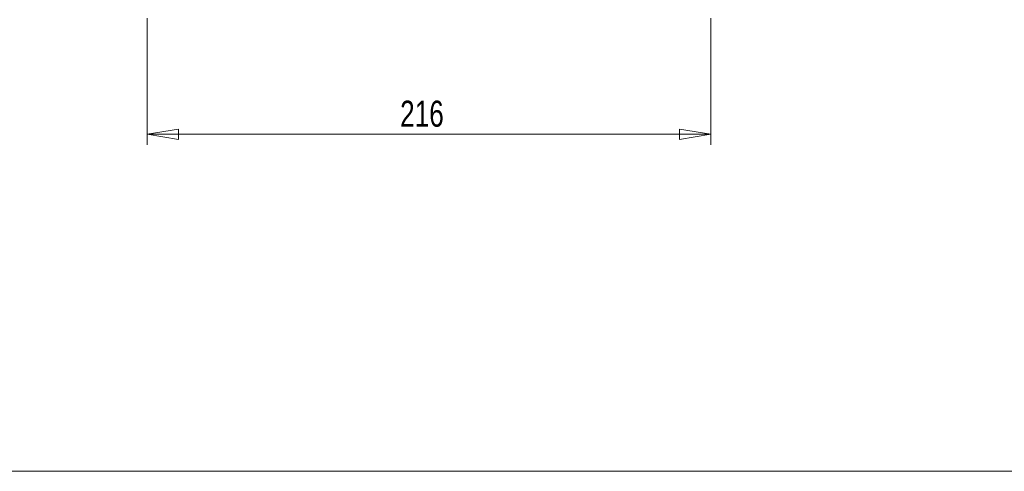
# Model space of a CAD drawing. Header units: millimetres. Extents: x 0 to 2100, y 0 to 1485.
# Tile 1 of 118: x 239 to 711, y 35 to 251. Entities that reach past the tile are written whole.
import ezdxf

# ---------------------------------------------------------------- set-up
doc = ezdxf.new("R2010")
doc.units = ezdxf.units.MM
doc.header["$LTSCALE"] = 5
doc.styles.add('SLDTEXTSTYLE1', font='TXT', dxfattribs={"width": 0.75})
doc.dimstyles.new('SLDDIMSTYLE0', dxfattribs={"dimtxt": 12.5, "dimasz": 15, "dimexe": 0, "dimexo": 0.0625, "dimgap": 3.125, "dimtad": 1, "dimdec": 0, "dimlfac": 0.8, "dimrnd": 1e-09, "dimzin": 12, "dimdsep": 46, "dimtxsty": 'SLDTEXTSTYLE1', "dimblk1": 'CLOSED', "dimblk2": 'CLOSED', "dimsah": 1, "dimcen": 0.09, "dimadec": 0, "dimazin": 3, "dimtfac": 1, "dimtofl": 0, "dimtmove": 0, "dimatfit": 3, "dimldrblk": 'CLOSED', "dimfxl": 0, "dimfrac": 2, "dimtolj": 1, "dimtzin": 12, "dimarcsym": 0})

# ---------------------------------------------------------------- blocks, each defined once
blk = doc.blocks.new('_CLOSED')
at = {"color": 0, "linetype": 'ByBlock', "lineweight": -2}
for p, q in [((-1, 0.166667), (0, 0)), ((-1, 0.166667), (-1, -0.166667)), ((0, 0), (-1, -0.166667)), ((0, 0), (-1, 0))]:
    blk.add_line(p, q, dxfattribs=at)
blk = doc.blocks.new('_D_5')
at = {"color": 7, "linetype": 'Continuous', "lineweight": 0}
for p, q in [((299.99, 252.05), (299.99, 191.39)), ((569.99, 252.05), (569.99, 191.39)), ((299.99, 196.39), (569.99, 196.39))]:
    blk.add_line(p, q, dxfattribs=at)
at = {"color": 7, "linetype": 'Continuous', "lineweight": 0, "xscale": 15, "yscale": 15, "rotation": 180.0000000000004}
blk.add_blockref('_CLOSED', (299.99, 196.39, -23.72), dxfattribs=at)
at = {"color": 7, "linetype": 'Continuous', "lineweight": 0, "xscale": 15, "yscale": 15}
blk.add_blockref('_CLOSED', (569.99, 196.39, -23.72), dxfattribs=at)
at = {"color": 7, "linetype": 'Continuous', "lineweight": 0, "insert": (421.13, 212.5), "char_height": 12.5, "attachment_point": 1, "style": 'SLDTEXTSTYLE1'}
blk.add_mtext('216', dxfattribs=at)

msp = doc.modelspace()

# ---------------------------------------------------------------- linework, layer by layer
at = {"color": 7, "linetype": 'Continuous', "lineweight": 0}
msp.add_line((35, 35), (2065, 35), dxfattribs=at)

# ---------------------------------------------------------------- dimensions: what is measured, and where the dimension line sits
dim = msp.add_linear_dim(base=(569.989, 196.391), p1=(299.989, 257.053), p2=(569.989, 257.053), angle=0, dimstyle='SLDDIMSTYLE0', dxfattribs=at)
dim.commit()
dim.dimension.update_dxf_attribs({"geometry": '_D_5', "text_midpoint": (434.989, 196.391), "dimtype": 160})

doc.saveas('drawing.dxf')
